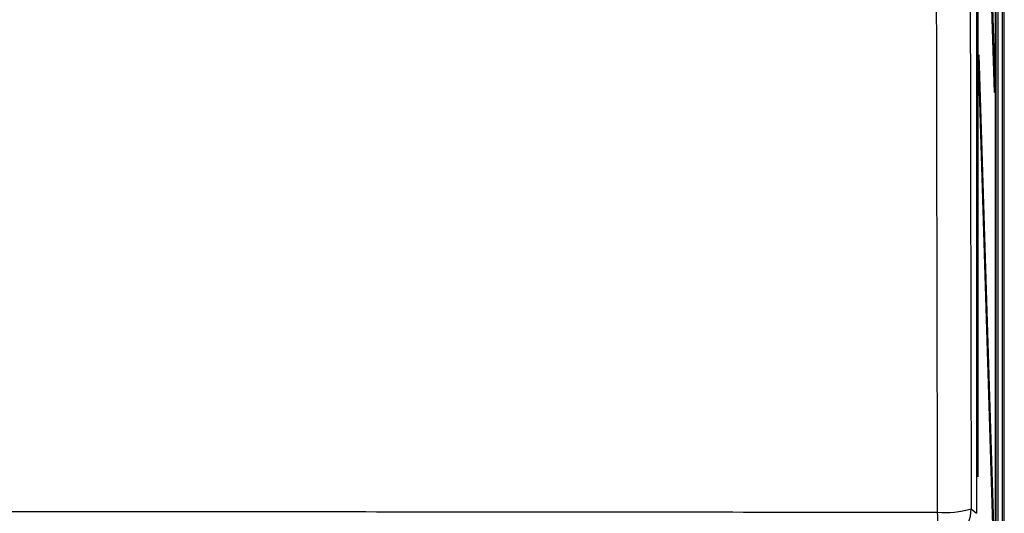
# Model space of a CAD drawing. Header units: millimetres. Extents: x 5 to 418, y 2 to 292.
# Tile 7 of 47: x 97 to 124, y 140 to 154. Entities that reach past the tile are written whole.
import ezdxf

# ---------------------------------------------------------------- set-up
doc = ezdxf.new("R2010")
doc.units = ezdxf.units.MM

msp = doc.modelspace()

# ---------------------------------------------------------------- linework, layer by layer
at = {"color": 7, "linetype": 'Continuous', "lineweight": 25}
for p, q in [((123.4826, 233.1548), (123.4826, 127.5375)), ((123.3654, 232.9825), (123.3654, 127.6605)), ((122.7812, 227.1522), (122.7812, 140.1634)), ((123.2961, 133.8215), (123.2961, 227.1548)), ((123.304, 227.1548), (123.304, 133.8215)), ((122.8137, 141.1548), (122.8137, 226.4881)), ((122.8215, 226.4881), (122.8215, 141.1548)), ((122.845, 165.9677), (123.2765, 151.9881)), ((123.2727, 151.6129), (122.8411, 165.5925)), ((123.538, 122.4881), (123.538, 155.8215)), ((122.8411, 152.2591), (122.845, 152.6344)), ((122.845, 152.6344), (123.2765, 138.6548)), ((123.2727, 138.2795), (122.8411, 152.2591)), ((123.2616, 151.9729), (123.2765, 151.9881)), ((123.2765, 151.9881), (123.2727, 151.6129)), ((122.8215, 141.1548), (122.8137, 141.1548)), ((122.6361, 140.2877), (122.7812, 140.1634))]:
    msp.add_line(p, q, dxfattribs=at)
for centre, radius, start, end in [((121.6358, 140.2881), 1.0002, 270.02546, 359.97772), ((118.9964, 139.9924), 2.7322, 345.05631, 4.18287), ((121.9225, 142.6812), 2.4976, 265.38223, 286.60094)]:
    msp.add_arc(centre, radius, start, end, dxfattribs=at)
for points, knots in [([(122.5656, 196.9702), (122.5685, 192.1599), (122.5745, 182.5378), (122.5901, 168.2783), (122.61, 154.1903), (122.6274, 144.9224), (122.6361, 140.2877)], [0, 0, 0, 0, 0.25417755, 0.50843906, 0.75418158, 1, 1, 1, 1]), ([(121.7214, 140.1917), (121.7126, 144.8315), (121.6951, 154.1111), (121.6728, 169.6739), (121.6581, 183.9369), (121.6519, 193.5527), (121.6501, 196.8912), (121.6501, 196.8912)], [0, 0, 0, 0, 0.2460147, 0.4920295, 0.8236673, 0.9999999, 1, 1, 1, 1]), ([(68.6879, 140.1917), (70.8908, 140.1947), (75.2977, 140.2009), (81.924, 140.2069), (88.5606, 140.2107), (95.5654, 140.212), (101.9239, 140.2106), (107.6324, 140.2074), (112.3316, 140.2034), (117.0291, 140.1983), (120.1572, 140.1939), (121.7214, 140.1917)], [0, 0, 0, 0, 0.124856, 0.2497693, 0.3748552, 0.4999988, 0.6455286, 0.7340953, 0.8226824, 0.9113309, 1, 1, 1, 1])]:
    msp.add_open_spline(points, degree=3, knots=knots, dxfattribs=at)

doc.saveas('drawing.dxf')
